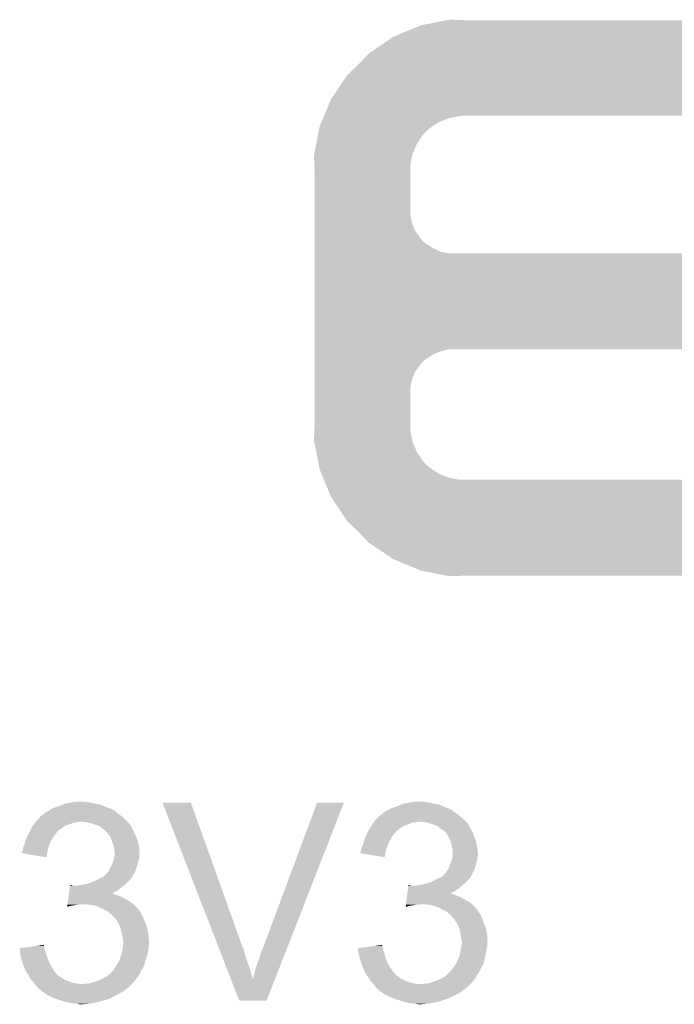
# Model space of a CAD drawing. Extents: x -1.3 to 24.2, y -3.9 to 39.7.
# Tile 10 of 48: x 7.8 to 11, y 2.2 to 7.1. Entities that reach past the tile are written whole.
import ezdxf

# ---------------------------------------------------------------- set-up
doc = ezdxf.new("R2010")
doc.units = 0
doc.layers.add('5V_TO_3V3_CLICK_V100_GTO', color=12, linetype='CONTINUOUS')

msp = doc.modelspace()

# ---------------------------------------------------------------- linework, layer by layer
at = {"layer": '5V_TO_3V3_CLICK_V100_GTO'}
for points in [[(9.707182, 7.018018), (9.756142, 7.03834), (13.637262, 7.018018), (13.607908, 7.03834)], [(9.756142, 7.03834), (9.769062, 7.040878), (13.607908, 7.03834), (13.604242, 7.040878)], [(9.769062, 7.040878), (9.846648, 7.056118), (13.604242, 7.040878), (13.566142, 7.056118)], [(9.846648, 7.056118), (9.88545, 7.06374), (13.566142, 7.056118), (13.525502, 7.06374)], [(9.88545, 7.06374), (9.898382, 7.06628), (9.97204, 7.06374), (9.898382, 7.06628)], [(9.58088, 6.95452), (9.62152, 6.98246), (13.6906, 6.95452), (13.671258, 6.98246)], [(9.62152, 6.98246), (9.633758, 6.98754), (13.671258, 6.98246), (13.66774, 6.98754)], [(9.633758, 6.98754), (9.707182, 7.018018), (13.66774, 6.98754), (13.637262, 7.018018)], [(9.52546, 6.916418), (9.58088, 6.95452), (13.70584, 6.916418), (13.6906, 6.95452)], [(9.477826, 6.875778), (9.499602, 6.89864), (13.71346, 6.875778), (13.709174, 6.89864)], [(9.499602, 6.89864), (9.52546, 6.916418), (13.709174, 6.89864), (13.70584, 6.916418)], [(9.395462, 6.7945), (9.4488, 6.8453), (13.713458, 6.7945), (13.713458, 6.8453)], [(9.4488, 6.8453), (9.477826, 6.875778), (13.713458, 6.8453), (13.71346, 6.875778)], [(9.372976, 6.761476), (9.395462, 6.7945), (13.713458, 6.761476), (13.713458, 6.7945)], [(9.321098, 6.68528), (9.372976, 6.761476), (13.682976, 6.68528), (13.713458, 6.761476)], [(9.293094, 6.62432), (9.314182, 6.675122), (13.622016, 6.62432), (13.672818, 6.675122)], [(9.314182, 6.675122), (9.321098, 6.68528), (13.672818, 6.675122), (13.682976, 6.68528)], [(9.280442, 6.59384), (9.293094, 6.62432), (13.545816, 6.59384), (13.622016, 6.62432)], [(9.258302, 6.540502), (9.266734, 6.560818), (9.813638, 6.540502), (9.84504, 6.560818)], [(9.266734, 6.560818), (9.275168, 6.581138), (9.84504, 6.560818), (9.893298, 6.581138)], [(9.275168, 6.581138), (9.279386, 6.5913), (9.893298, 6.581138), (9.94664, 6.5913)], [(9.279386, 6.5913), (9.280442, 6.59384), (9.94664, 6.5913), (9.97204, 6.59384)], [(9.249318, 6.494778), (9.25331, 6.5151), (9.76376, 6.494778), (9.781538, 6.5151)], [(9.25331, 6.5151), (9.256804, 6.53288), (9.781538, 6.5151), (9.801858, 6.53288)], [(9.256804, 6.53288), (9.258302, 6.540502), (9.801858, 6.53288), (9.813638, 6.540502)], [(9.231356, 6.403338), (9.240836, 6.4516), (9.7155, 6.403338), (9.73582, 6.4516)], [(9.240836, 6.4516), (9.249318, 6.494778), (9.73582, 6.4516), (9.76376, 6.494778)], [(9.23036, 6.398262), (9.231356, 6.403338), (9.714484, 6.398262), (9.7155, 6.403338)], [(9.231938, 6.352538), (9.23036, 6.398262), (9.70534, 6.352538), (9.714484, 6.398262)], [(9.2329, 6.3246), (9.231938, 6.352538), (9.70534, 6.3246), (9.70534, 6.352538)], [(9.2329, 6.106158), (9.2329, 6.3246), (9.70534, 6.106158), (9.70534, 6.3246)], [(9.2329, 6.065518), (9.2329, 6.106158), (9.712962, 6.065518), (9.70534, 6.106158)], [(9.2329, 6.027418), (9.2329, 6.065518), (9.728202, 6.027418), (9.712962, 6.065518)], [(9.2329, 5.99186), (9.2329, 6.027418), (9.7536, 5.99186), (9.728202, 6.027418)], [(9.2329, 5.976618), (9.2329, 5.99186), (9.766302, 5.976618), (9.7536, 5.99186)], [(9.2329, 5.96392), (9.2329, 5.976618), (9.781542, 5.96392), (9.766302, 5.976618)], [(9.2329, 5.94106), (9.2329, 5.96392), (9.817102, 5.94106), (9.781542, 5.96392)], [(9.2329, 5.92328), (9.2329, 5.94106), (9.855202, 5.92328), (9.817102, 5.94106)], [(9.2329, 5.91566), (9.2329, 5.92328), (9.893302, 5.91566), (9.855202, 5.92328)], [(9.2329, 5.908038), (9.2329, 5.91566), (13.566142, 5.908038), (13.525502, 5.91566)], [(9.2329, 5.890258), (9.2329, 5.908038), (13.604242, 5.890258), (13.566142, 5.908038)], [(9.2329, 5.8674), (9.2329, 5.890258), (13.63726, 5.8674), (13.604242, 5.890258)], [(9.2329, 5.854702), (9.2329, 5.8674), (13.652498, 5.854702), (13.63726, 5.8674)], [(9.2329, 5.839458), (9.2329, 5.854702), (13.66774, 5.839458), (13.652498, 5.854702)], [(9.2329, 5.8039), (9.2329, 5.839458), (13.6906, 5.8039), (13.66774, 5.839458)], [(9.2329, 5.765798), (9.2329, 5.8039), (13.70584, 5.765798), (13.6906, 5.8039)], [(9.2329, 5.725158), (9.2329, 5.765798), (13.71346, 5.725158), (13.70584, 5.765798)], [(9.2329, 5.610856), (9.2329, 5.725158), (13.713458, 5.610856), (13.71346, 5.725158)], [(9.2329, 5.53466), (9.2329, 5.610856), (13.682978, 5.53466), (13.713458, 5.610856)], [(9.2329, 5.476238), (9.2329, 5.53466), (13.622016, 5.476238), (13.682978, 5.53466)], [(9.2329, 5.44322), (9.2329, 5.476238), (13.545816, 5.44322), (13.622016, 5.476238)], [(9.2329, 5.433058), (9.2329, 5.44322), (9.855198, 5.433058), (9.893296, 5.44322)], [(9.2329, 5.417818), (9.2329, 5.433058), (9.8171, 5.417818), (9.855198, 5.433058)], [(9.2329, 5.39496), (9.2329, 5.417818), (9.78154, 5.39496), (9.8171, 5.417818)], [(9.2329, 5.382258), (9.2329, 5.39496), (9.766298, 5.382258), (9.78154, 5.39496)], [(9.2329, 5.36702), (9.2329, 5.382258), (9.7536, 5.36702), (9.766298, 5.382258)], [(9.2329, 5.33146), (9.2329, 5.36702), (9.7282, 5.33146), (9.7536, 5.36702)], [(9.2329, 5.293358), (9.2329, 5.33146), (9.71296, 5.293358), (9.7282, 5.33146)], [(9.2329, 5.252718), (9.2329, 5.293358), (9.70534, 5.252718), (9.71296, 5.293358)], [(9.2329, 5.0673), (9.2329, 5.252718), (9.70534, 5.0673), (9.70534, 5.252718)], [(9.232024, 5.041898), (9.2329, 5.0673), (9.70534, 5.041898), (9.70534, 5.0673)], [(9.23036, 4.993642), (9.232024, 5.041898), (9.714534, 4.993642), (9.70534, 5.041898)], [(9.23136, 4.988558), (9.23036, 4.993642), (9.715502, 4.988558), (9.714534, 4.993642)], [(9.240838, 4.9403), (9.23136, 4.988558), (9.735822, 4.9403), (9.715502, 4.988558)], [(9.249322, 4.897118), (9.240838, 4.9403), (9.76376, 4.897118), (9.735822, 4.9403)], [(9.253312, 4.876798), (9.249322, 4.897118), (9.78154, 4.876798), (9.76376, 4.897118)], [(9.256804, 4.85902), (9.253312, 4.876798), (9.801862, 4.85902), (9.78154, 4.876798)], [(9.2583, 4.851402), (9.256804, 4.85902), (9.813636, 4.851402), (9.801862, 4.85902)], [(9.266736, 4.83108), (9.2583, 4.851402), (9.84504, 4.83108), (9.813636, 4.851402)], [(9.275172, 4.81076), (9.266736, 4.83108), (9.893302, 4.81076), (9.84504, 4.83108)], [(9.279388, 4.8006), (9.275172, 4.81076), (9.946642, 4.8006), (9.893302, 4.81076)], [(9.283606, 4.790438), (9.279388, 4.8006), (13.566142, 4.790438), (13.525502, 4.8006)], [(9.289932, 4.775198), (9.283606, 4.790438), (13.604242, 4.775198), (13.566142, 4.790438)], [(9.299422, 4.752338), (9.289932, 4.775198), (13.637262, 4.752338), (13.604242, 4.775198)], [(9.305746, 4.7371), (9.299422, 4.752338), (13.6525, 4.7371), (13.637262, 4.752338)], [(9.31102, 4.724396), (9.305746, 4.7371), (13.66774, 4.724396), (13.6525, 4.7371)], [(9.31418, 4.71678), (9.31102, 4.724396), (13.672638, 4.71678), (13.66774, 4.724396)], [(9.332808, 4.68884), (9.31418, 4.71678), (13.6906, 4.68884), (13.672638, 4.71678)], [(9.358208, 4.650738), (9.332808, 4.68884), (13.70584, 4.650738), (13.6906, 4.68884)], [(9.385302, 4.610098), (9.358208, 4.650738), (13.71346, 4.610098), (13.70584, 4.650738)], [(9.39546, 4.59486), (9.385302, 4.610098), (13.713458, 4.59486), (13.71346, 4.610098)], [(9.4488, 4.54406), (9.39546, 4.59486), (13.713458, 4.54406), (13.713458, 4.59486)], [(9.494766, 4.495796), (9.4488, 4.54406), (13.713458, 4.495796), (13.713458, 4.54406)], [(9.499598, 4.490722), (9.494766, 4.495796), (13.711428, 4.490722), (13.713458, 4.495796)], [(9.606282, 4.4196), (9.499598, 4.490722), (13.682976, 4.4196), (13.711428, 4.490722)], [(9.621518, 4.409442), (9.606282, 4.4196), (13.672818, 4.409442), (13.682976, 4.4196)], [(9.743906, 4.35864), (9.621518, 4.409442), (13.622016, 4.35864), (13.672818, 4.409442)], [(9.756138, 4.353562), (9.743906, 4.35864), (13.60932, 4.353562), (13.622016, 4.35864)], [(9.88545, 4.32816), (9.756138, 4.353562), (13.545816, 4.32816), (13.60932, 4.353562)], [(9.898378, 4.32562), (9.88545, 4.32816), (9.898378, 4.32562), (9.97204, 4.32816)], [(7.973058, 3.19278), (7.991342, 3.200398), (8.19785, 3.19278), (8.178802, 3.200398)], [(7.991342, 3.200398), (8.003542, 3.20548), (8.178802, 3.200398), (8.1534, 3.20548)], [(8.003542, 3.20548), (8.02894, 3.21056), (8.1534, 3.20548), (8.130538, 3.21056)], [(8.02894, 3.21056), (8.04164, 3.2131), (8.130538, 3.21056), (8.11276, 3.2131)], [(8.04164, 3.2131), (8.061962, 3.21564), (8.11276, 3.2131), (8.097522, 3.21564)], [(8.483636, 3.210544), (8.48363, 3.210558), (8.623304, 3.210544), (8.48363, 3.210558)], [(8.758586, 2.501896), (8.483636, 3.210544), (8.8773, 2.501896), (8.623304, 3.210544)], [(8.98144, 2.5019), (9.245604, 3.21053), (9.100846, 2.5019), (9.377668, 3.21053)], [(9.245604, 3.21053), (9.245616, 3.21056), (9.377668, 3.21053), (9.245616, 3.21056)], [(9.6393, 3.19278), (9.659106, 3.200398), (9.866626, 3.19278), (9.847582, 3.200398)], [(9.659106, 3.200398), (9.672322, 3.20548), (9.847582, 3.200398), (9.82218, 3.20548)], [(9.672322, 3.20548), (9.69772, 3.21056), (9.82218, 3.20548), (9.799318, 3.21056)], [(9.69772, 3.21056), (9.71042, 3.2131), (9.799318, 3.21056), (9.78154, 3.2131)], [(9.71042, 3.2131), (9.730742, 3.21564), (9.78154, 3.2131), (9.76376, 3.21564)], [(7.891786, 3.149606), (7.894324, 3.152142), (8.274804, 3.149606), (8.271254, 3.152142)], [(7.894324, 3.152142), (7.899396, 3.15468), (8.271254, 3.152142), (8.2677, 3.15468)], [(7.899396, 3.15468), (7.8994, 3.154682), (8.2677, 3.15468), (8.267698, 3.154682)], [(7.8994, 3.154682), (7.90448, 3.15976), (8.267698, 3.154682), (8.26135, 3.15976)], [(7.90448, 3.15976), (7.912102, 3.16484), (8.26135, 3.15976), (8.255, 3.16484)], [(7.912102, 3.16484), (7.922262, 3.169922), (8.255, 3.16484), (8.248648, 3.169922)], [(7.922262, 3.169922), (7.929874, 3.174998), (8.248648, 3.169922), (8.242302, 3.174998)], [(7.929874, 3.174998), (7.929878, 3.175), (8.242302, 3.174998), (8.242296, 3.175)], [(7.929878, 3.175), (7.934104, 3.177536), (8.242296, 3.175), (8.232158, 3.177536)], [(7.934104, 3.177536), (7.938308, 3.180058), (8.232158, 3.177536), (8.23214, 3.180058)], [(7.938308, 3.180058), (7.938346, 3.18008), (8.23214, 3.180058), (8.229604, 3.18008)], [(7.938346, 3.18008), (7.94258, 3.18262), (8.229604, 3.18008), (8.223254, 3.18262)], [(7.94258, 3.18262), (7.973058, 3.19278), (8.223254, 3.18262), (8.19785, 3.19278)], [(9.558024, 3.149602), (9.5631, 3.152142), (9.942574, 3.149602), (9.939526, 3.152142)], [(9.5631, 3.152142), (9.565638, 3.15468), (9.939526, 3.152142), (9.93648, 3.15468)], [(9.565638, 3.15468), (9.57072, 3.15976), (9.93648, 3.15468), (9.92886, 3.15976)], [(9.57072, 3.15976), (9.578342, 3.16484), (9.92886, 3.15976), (9.92124, 3.16484)], [(9.578342, 3.16484), (9.598654, 3.174998), (9.92124, 3.16484), (9.908542, 3.174998)], [(9.598654, 3.174998), (9.598658, 3.175), (9.908542, 3.174998), (9.908538, 3.175)], [(9.598658, 3.175), (9.602892, 3.17754), (9.908538, 3.175), (9.900924, 3.17754)], [(9.602892, 3.17754), (9.607118, 3.180076), (9.900924, 3.17754), (9.89838, 3.180076)], [(9.607118, 3.180076), (9.61136, 3.18262), (9.89838, 3.180076), (9.892022, 3.18262)], [(9.61136, 3.18262), (9.6393, 3.19278), (9.892022, 3.18262), (9.866626, 3.19278)], [(7.846694, 3.098798), (7.850504, 3.103878), (8.008618, 3.098798), (8.0264, 3.103878)], [(7.850504, 3.103878), (7.856218, 3.111498), (8.0264, 3.103878), (8.044178, 3.111498)], [(7.856218, 3.111498), (7.858124, 3.11404), (8.044178, 3.111498), (8.06196, 3.11404)], [(7.858124, 3.11404), (7.86003, 3.11658), (8.06196, 3.11404), (8.074658, 3.11658)], [(7.86003, 3.11658), (7.86384, 3.12166), (8.31088, 3.11658), (8.3058, 3.12166)], [(7.86384, 3.12166), (7.882314, 3.141978), (8.3058, 3.12166), (8.285482, 3.141978)], [(7.882314, 3.141978), (7.889246, 3.1496), (8.285482, 3.141978), (8.274812, 3.1496)], [(7.889246, 3.1496), (7.891786, 3.149606), (8.274812, 3.1496), (8.274804, 3.149606)], [(8.110218, 3.11404), (8.084822, 3.11658), (8.31342, 3.11404), (8.31088, 3.11658)], [(8.133078, 3.10896), (8.110218, 3.11404), (8.3185, 3.10896), (8.31342, 3.11404)], [(8.1534, 3.10134), (8.133078, 3.10896), (8.32358, 3.10134), (8.3185, 3.10896)], [(9.514836, 3.098798), (9.518224, 3.103878), (9.677398, 3.098798), (9.69518, 3.103878)], [(9.518224, 3.103878), (9.523304, 3.111498), (9.69518, 3.103878), (9.712958, 3.111498)], [(9.523304, 3.111498), (9.524998, 3.11404), (9.712958, 3.111498), (9.73074, 3.11404)], [(9.524998, 3.11404), (9.526692, 3.11658), (9.73074, 3.11404), (9.743438, 3.11658)], [(9.526692, 3.11658), (9.530082, 3.121662), (9.979662, 3.11658), (9.97458, 3.121662)], [(9.530082, 3.121662), (9.535162, 3.126742), (9.97458, 3.121662), (9.9695, 3.126742)], [(9.535162, 3.126742), (9.5504, 3.14198), (9.9695, 3.126742), (9.95172, 3.14198)], [(9.5504, 3.14198), (9.558024, 3.149602), (9.95172, 3.14198), (9.942574, 3.149602)], [(9.778998, 3.11404), (9.753602, 3.11658), (9.982202, 3.11404), (9.979662, 3.11658)], [(9.801858, 3.10896), (9.778998, 3.11404), (9.987282, 3.10896), (9.982202, 3.11404)], [(9.801864, 3.108958), (9.801858, 3.10896), (9.987282, 3.108958), (9.987282, 3.10896)], [(9.82218, 3.10134), (9.801864, 3.108958), (9.991516, 3.10134), (9.987282, 3.108958)], [(7.82193, 3.05308), (7.82701, 3.06324), (7.95528, 3.05308), (7.9629, 3.06324)], [(7.82701, 3.06324), (7.83082, 3.07086), (7.9629, 3.06324), (7.96798, 3.07086)], [(7.83082, 3.07086), (7.83209, 3.073398), (7.96798, 3.07086), (7.970518, 3.073398)], [(7.83209, 3.073398), (7.83844, 3.0861), (7.970518, 3.073398), (7.988302, 3.0861)], [(7.83844, 3.0861), (7.840982, 3.09118), (7.988302, 3.0861), (7.996428, 3.09118)], [(7.840982, 3.09118), (7.846694, 3.098798), (7.996428, 3.09118), (8.008618, 3.098798)], [(8.171178, 3.096262), (8.1534, 3.10134), (8.326964, 3.096262), (8.32358, 3.10134)], [(8.18388, 3.0861), (8.171178, 3.096262), (8.333738, 3.0861), (8.326964, 3.096262)], [(8.183886, 3.086096), (8.18388, 3.0861), (8.33374, 3.086096), (8.333738, 3.0861)], [(8.187274, 3.083554), (8.183886, 3.086096), (8.333744, 3.083554), (8.33374, 3.086096)], [(8.194038, 3.07848), (8.187274, 3.083554), (8.337128, 3.07848), (8.333744, 3.083554)], [(8.19658, 3.07594), (8.194038, 3.07848), (8.33882, 3.07594), (8.337128, 3.07848)], [(8.199114, 3.073406), (8.19658, 3.07594), (8.339834, 3.073406), (8.33882, 3.07594)], [(8.201652, 3.0734), (8.199114, 3.073406), (8.339836, 3.0734), (8.339834, 3.073406)], [(8.210366, 3.06324), (8.201652, 3.0734), (8.3439, 3.06324), (8.339836, 3.0734)], [(8.2169, 3.05562), (8.210366, 3.06324), (8.34771, 3.05562), (8.3439, 3.06324)], [(8.222344, 3.048), (8.2169, 3.05562), (8.35152, 3.048), (8.34771, 3.05562)], [(9.488802, 3.053078), (9.49198, 3.060702), (9.621518, 3.053078), (9.629142, 3.060702)], [(9.49198, 3.060702), (9.493458, 3.063238), (9.629142, 3.060702), (9.631678, 3.063238)], [(9.493458, 3.063238), (9.497904, 3.07086), (9.631678, 3.063238), (9.63676, 3.07086)], [(9.497904, 3.07086), (9.499384, 3.073398), (9.63676, 3.07086), (9.639298, 3.073398)], [(9.499384, 3.073398), (9.506794, 3.0861), (9.639298, 3.073398), (9.657082, 3.0861)], [(9.506794, 3.0861), (9.509758, 3.09118), (9.657082, 3.0861), (9.665208, 3.09118)], [(9.509758, 3.09118), (9.514836, 3.098798), (9.665208, 3.09118), (9.677398, 3.098798)], [(9.837418, 3.09626), (9.82218, 3.10134), (9.994338, 3.09626), (9.991516, 3.10134)], [(9.85012, 3.0861), (9.837418, 3.09626), (9.999982, 3.0861), (9.994338, 3.09626)], [(9.853512, 3.083556), (9.85012, 3.0861), (10.00252, 3.083556), (9.999982, 3.0861)], [(9.86028, 3.07848), (9.853512, 3.083556), (10.004214, 3.07848), (10.00252, 3.083556)], [(9.864094, 3.075938), (9.86028, 3.07848), (10.00506, 3.075938), (10.004214, 3.07848)], [(9.867894, 3.073404), (9.864094, 3.075938), (10.006582, 3.073404), (10.00506, 3.075938)], [(9.870432, 3.0734), (9.867894, 3.073404), (10.006584, 3.0734), (10.006582, 3.073404)], [(9.879146, 3.06324), (9.870432, 3.0734), (10.01268, 3.06324), (10.006584, 3.0734)], [(9.88568, 3.05562), (9.879146, 3.06324), (10.015222, 3.05562), (10.01268, 3.06324)], [(9.890034, 3.048002), (9.88568, 3.05562), (10.01776, 3.048002), (10.015222, 3.05562)], [(7.802882, 3.002282), (7.80842, 3.022598), (7.925928, 3.002282), (7.93496, 3.022598)], [(7.80842, 3.022598), (7.8105, 3.03022), (7.93496, 3.022598), (7.939314, 3.03022)], [(7.8105, 3.03022), (7.815578, 3.040378), (7.939314, 3.03022), (7.945118, 3.040378)], [(7.815578, 3.040378), (7.82193, 3.05308), (7.945118, 3.040378), (7.95528, 3.05308)], [(8.229598, 3.037844), (8.222344, 3.048), (8.355874, 3.037844), (8.35152, 3.048)], [(8.231778, 3.030218), (8.229598, 3.037844), (8.35914, 3.030218), (8.355874, 3.037844)], [(8.234678, 3.02006), (8.231778, 3.030218), (8.36168, 3.02006), (8.35914, 3.030218)], [(8.239034, 3.0099), (8.234678, 3.02006), (8.36422, 3.0099), (8.36168, 3.02006)], [(8.242298, 3.002282), (8.239034, 3.0099), (8.365744, 3.002282), (8.36422, 3.0099)], [(9.471662, 3.002282), (9.4772, 3.022598), (9.594708, 3.002282), (9.60374, 3.022598)], [(9.4772, 3.022598), (9.47928, 3.030222), (9.60374, 3.022598), (9.608096, 3.030222)], [(9.47928, 3.030222), (9.483512, 3.04038), (9.608096, 3.030222), (9.6139, 3.04038)], [(9.483512, 3.04038), (9.488802, 3.053078), (9.6139, 3.04038), (9.621518, 3.053078)], [(9.89584, 3.037842), (9.890034, 3.048002), (10.022114, 3.037842), (10.01776, 3.048002)], [(9.899108, 3.030218), (9.89584, 3.037842), (10.02538, 3.030218), (10.022114, 3.037842)], [(9.90346, 3.020062), (9.899108, 3.030218), (10.02792, 3.020062), (10.02538, 3.030218)], [(9.906364, 3.0099), (9.90346, 3.020062), (10.03046, 3.0099), (10.02792, 3.020062)], [(9.90854, 3.002282), (9.906364, 3.0099), (10.031984, 3.002282), (10.03046, 3.0099)], [(7.79018, 2.961658), (7.790182, 2.964184), (7.915482, 2.961658), (7.915904, 2.964184)], [(7.912078, 2.941324), (7.79018, 2.961658), (7.912078, 2.941324), (7.915482, 2.961658)], [(7.790182, 2.964184), (7.793988, 2.9718), (7.915904, 2.964184), (7.91718, 2.9718)], [(7.793988, 2.9718), (7.79526, 2.974344), (7.91718, 2.9718), (7.917872, 2.974344)], [(7.79526, 2.981962), (7.7978, 2.992122), (7.91995, 2.981962), (7.92272, 2.992122)], [(7.79526, 2.974344), (7.79526, 2.981962), (7.917872, 2.974344), (7.91995, 2.981962)], [(7.7978, 2.992122), (7.80161, 2.99974), (7.92272, 2.992122), (7.924798, 2.99974)], [(7.80161, 2.99974), (7.802882, 3.002282), (7.924798, 2.99974), (7.925928, 3.002282)], [(8.24484, 2.98704), (8.242298, 3.002282), (8.368792, 2.98704), (8.365744, 3.002282)], [(8.24535, 2.984498), (8.24484, 2.98704), (8.3693, 2.984498), (8.368792, 2.98704)], [(8.24738, 2.974342), (8.24535, 2.984498), (8.369298, 2.974342), (8.3693, 2.984498)], [(8.24738, 2.948942), (8.24738, 2.974342), (8.369298, 2.948942), (8.369298, 2.974342)], [(9.45896, 2.961658), (9.458962, 2.964184), (9.581722, 2.961658), (9.582144, 2.964184)], [(9.578318, 2.941324), (9.45896, 2.961658), (9.578318, 2.941324), (9.581722, 2.961658)], [(9.458962, 2.964184), (9.4615, 2.969264), (9.582144, 2.964184), (9.582994, 2.969264)], [(9.4615, 2.971798), (9.461502, 2.974342), (9.58342, 2.971798), (9.584344, 2.974342)], [(9.4615, 2.969264), (9.4615, 2.971798), (9.582994, 2.969264), (9.58342, 2.971798)], [(9.461502, 2.974342), (9.464038, 2.98196), (9.584344, 2.974342), (9.587114, 2.98196)], [(9.464038, 2.98196), (9.46658, 2.992122), (9.587114, 2.98196), (9.59081, 2.992122)], [(9.46658, 2.992122), (9.47039, 2.99974), (9.59081, 2.992122), (9.59358, 2.99974)], [(9.47039, 2.99974), (9.471662, 3.002282), (9.59358, 2.99974), (9.594708, 3.002282)], [(9.91108, 2.98704), (9.90854, 3.002282), (10.035032, 2.98704), (10.031984, 3.002282)], [(9.91159, 2.9845), (9.91108, 2.98704), (10.03554, 2.9845), (10.035032, 2.98704)], [(9.91362, 2.974342), (9.91159, 2.9845), (10.03667, 2.974342), (10.03554, 2.9845)], [(9.91362, 2.961638), (9.91362, 2.974342), (10.03808, 2.961638), (10.03667, 2.974342)], [(9.91362, 2.948942), (9.91362, 2.961638), (10.03808, 2.948942), (10.03808, 2.961638)], [(8.234676, 2.905756), (8.23722, 2.910842), (8.361678, 2.905756), (8.362404, 2.910842)], [(8.23722, 2.910842), (8.241452, 2.923538), (8.362404, 2.910842), (8.36422, 2.923538)], [(8.241452, 2.923538), (8.24484, 2.9337), (8.36422, 2.923538), (8.367604, 2.9337)], [(8.24484, 2.9337), (8.245686, 2.938778), (8.367604, 2.9337), (8.369298, 2.938778)], [(8.245686, 2.938778), (8.24738, 2.948942), (8.369298, 2.938778), (8.369298, 2.948942)], [(9.901554, 2.90576), (9.90346, 2.91084), (10.02792, 2.90576), (10.02937, 2.91084)], [(9.90346, 2.91084), (9.907692, 2.923538), (10.02937, 2.91084), (10.033, 2.923538)], [(9.907692, 2.923538), (9.91108, 2.9337), (10.033, 2.923538), (10.034692, 2.9337)], [(9.91108, 2.9337), (9.911926, 2.93878), (10.034692, 2.9337), (10.03554, 2.93878)], [(9.911926, 2.93878), (9.913618, 2.948938), (10.03554, 2.93878), (10.03808, 2.948938)], [(9.913618, 2.948938), (9.91362, 2.948942), (10.03808, 2.948938), (10.03808, 2.948942)], [(8.194042, 2.847342), (8.211816, 2.865118), (8.33533, 2.847342), (8.346438, 2.865118)], [(8.211816, 2.865118), (8.216902, 2.870204), (8.346438, 2.865118), (8.348344, 2.870204)], [(8.216902, 2.870204), (8.234676, 2.905756), (8.348344, 2.870204), (8.361678, 2.905756)], [(9.872982, 2.857502), (9.88314, 2.870202), (10.008868, 2.857502), (10.01522, 2.870202)], [(9.88314, 2.870202), (9.892664, 2.885438), (10.01522, 2.870202), (10.02284, 2.885438)], [(9.892664, 2.885438), (9.89584, 2.890518), (10.02284, 2.885438), (10.024108, 2.890518)], [(9.89584, 2.890518), (9.901554, 2.90576), (10.024108, 2.890518), (10.02792, 2.90576)], [(8.1153, 2.811782), (8.130536, 2.81686), (8.303262, 2.811782), (8.30834, 2.81686)], [(8.130536, 2.81686), (8.138158, 2.8194), (8.30834, 2.81686), (8.311514, 2.8194)], [(8.138158, 2.8194), (8.155298, 2.827018), (8.311514, 2.8194), (8.321038, 2.827018)], [(8.155298, 2.827018), (8.16102, 2.82956), (8.321038, 2.827018), (8.322944, 2.82956)], [(8.16102, 2.82956), (8.174734, 2.837178), (8.322944, 2.82956), (8.32866, 2.837178)], [(8.174734, 2.837178), (8.183874, 2.842254), (8.32866, 2.837178), (8.333734, 2.842254)], [(8.183874, 2.842254), (8.183886, 2.84226), (8.333734, 2.842254), (8.333734, 2.84226)], [(8.183886, 2.84226), (8.186426, 2.842264), (8.333734, 2.84226), (8.333734, 2.842264)], [(8.186426, 2.842264), (8.190222, 2.844796), (8.333734, 2.842264), (8.33374, 2.844796)], [(8.190222, 2.844796), (8.194042, 2.847342), (8.33374, 2.844796), (8.33533, 2.847342)], [(9.781538, 2.81178), (9.798472, 2.81686), (9.971022, 2.81178), (9.97712, 2.81686)], [(9.798472, 2.81686), (9.80694, 2.8194), (9.97712, 2.81686), (9.979658, 2.8194)], [(9.80694, 2.8194), (9.842502, 2.83718), (9.979658, 2.8194), (9.997438, 2.83718)], [(9.842502, 2.83718), (9.852654, 2.842256), (9.997438, 2.83718), (9.999978, 2.842256)], [(9.852654, 2.842256), (9.852664, 2.84226), (9.999978, 2.842256), (9.99998, 2.84226)], [(9.852664, 2.84226), (9.855206, 2.842264), (9.99998, 2.84226), (9.999984, 2.842264)], [(9.855206, 2.842264), (9.859008, 2.8448), (9.999984, 2.842264), (10.002518, 2.8448)], [(9.859008, 2.8448), (9.862822, 2.847342), (10.002518, 2.8448), (10.003788, 2.847342)], [(9.862822, 2.847342), (9.872982, 2.857502), (10.003788, 2.847342), (10.008868, 2.857502)], [(8.023146, 2.76352), (8.024962, 2.776222), (8.234766, 2.76352), (8.25754, 2.776222)], [(8.024962, 2.776222), (8.026778, 2.78892), (8.25754, 2.776222), (8.277858, 2.78892)], [(8.026778, 2.78892), (8.028596, 2.80162), (8.277858, 2.78892), (8.292676, 2.80162)], [(8.028596, 2.80162), (8.028958, 2.804158), (8.041644, 2.80162), (8.036564, 2.804158)], [(8.028958, 2.804158), (8.02896, 2.80416), (8.036564, 2.804158), (8.02896, 2.80416)], [(8.059422, 2.80162), (8.07466, 2.80416), (8.292676, 2.80162), (8.29564, 2.80416)], [(8.07466, 2.80416), (8.092438, 2.8067), (8.29564, 2.80416), (8.29818, 2.8067)], [(8.092438, 2.8067), (8.1153, 2.811782), (8.29818, 2.8067), (8.303262, 2.811782)], [(9.690354, 2.76352), (9.691868, 2.776222), (9.901012, 2.76352), (9.92632, 2.776222)], [(9.691868, 2.776222), (9.693382, 2.78892), (9.92632, 2.776222), (9.946638, 2.78892)], [(9.693382, 2.78892), (9.694896, 2.80162), (9.946638, 2.78892), (9.959338, 2.80162)], [(9.694896, 2.80162), (9.695198, 2.804158), (9.707884, 2.80162), (9.702804, 2.804158)], [(9.695198, 2.804158), (9.6952, 2.80416), (9.702804, 2.804158), (9.6952, 2.80416)], [(9.728202, 2.80162), (9.74344, 2.80416), (9.959338, 2.80162), (9.961878, 2.80416)], [(9.74344, 2.80416), (9.743454, 2.804162), (9.961878, 2.80416), (9.961882, 2.804162)], [(9.743454, 2.804162), (9.76122, 2.8067), (9.961882, 2.804162), (9.964926, 2.8067)], [(9.76122, 2.8067), (9.781538, 2.81178), (9.964926, 2.8067), (9.971022, 2.81178)], [(8.015516, 2.71018), (8.016968, 2.72034), (8.340272, 2.71018), (8.32866, 2.72034)], [(8.016968, 2.72034), (8.020602, 2.74574), (8.32866, 2.72034), (8.282942, 2.74574)], [(8.020602, 2.74574), (8.021692, 2.75336), (8.282942, 2.74574), (8.26262, 2.75336)], [(8.021692, 2.75336), (8.022418, 2.75844), (8.26262, 2.75336), (8.247382, 2.75844)], [(8.022418, 2.75844), (8.023146, 2.763518), (8.247382, 2.75844), (8.237224, 2.763518)], [(8.023146, 2.763518), (8.023146, 2.76352), (8.237224, 2.763518), (8.234766, 2.76352)], [(9.683994, 2.71018), (9.685204, 2.72034), (10.009052, 2.71018), (9.99744, 2.72034)], [(9.685204, 2.72034), (9.688234, 2.74574), (9.99744, 2.72034), (9.951722, 2.74574)], [(9.688234, 2.74574), (9.689142, 2.75336), (9.951722, 2.74574), (9.9314, 2.75336)], [(9.689142, 2.75336), (9.689748, 2.75844), (9.9314, 2.75336), (9.916162, 2.75844)], [(9.689748, 2.75844), (9.690354, 2.763518), (9.916162, 2.75844), (9.906004, 2.763518)], [(9.690354, 2.763518), (9.690354, 2.76352), (9.906004, 2.763518), (9.901012, 2.76352)], [(8.013704, 2.697512), (8.014426, 2.70256), (8.013704, 2.697512), (8.031478, 2.70256)], [(8.014426, 2.70256), (8.014788, 2.7051), (8.031478, 2.70256), (8.04926, 2.7051)], [(8.014788, 2.7051), (8.015152, 2.70764), (8.04926, 2.7051), (8.064498, 2.70764)], [(8.015152, 2.70764), (8.015514, 2.710178), (8.077196, 2.70764), (8.084818, 2.710178)], [(8.015514, 2.710178), (8.015516, 2.71018), (8.084818, 2.710178), (8.097522, 2.71018)], [(8.128002, 2.70764), (8.097522, 2.71018), (8.343176, 2.70764), (8.340272, 2.71018)], [(8.155938, 2.70256), (8.128002, 2.70764), (8.34898, 2.70256), (8.343176, 2.70764)], [(8.1788, 2.6924), (8.155938, 2.70256), (8.358012, 2.6924), (8.34898, 2.70256)], [(8.2042, 2.6797), (8.1788, 2.6924), (8.3693, 2.6797), (8.358012, 2.6924)], [(8.20928, 2.67716), (8.2042, 2.6797), (8.37184, 2.67716), (8.3693, 2.6797)], [(8.214356, 2.674622), (8.20928, 2.67716), (8.373532, 2.674622), (8.37184, 2.67716)], [(8.219442, 2.669538), (8.214356, 2.674622), (8.37692, 2.669538), (8.373532, 2.674622)], [(8.224518, 2.664462), (8.219442, 2.669538), (8.37946, 2.664462), (8.37692, 2.669538)], [(9.682484, 2.697512), (9.683084, 2.70256), (9.682484, 2.697512), (9.700258, 2.70256)], [(9.683084, 2.70256), (9.683388, 2.7051), (9.700258, 2.70256), (9.71804, 2.7051)], [(9.683388, 2.7051), (9.68369, 2.70764), (9.71804, 2.7051), (9.730738, 2.70764)], [(9.68369, 2.70764), (9.683994, 2.71018), (9.743438, 2.70764), (9.753598, 2.71018)], [(9.79678, 2.70764), (9.766302, 2.71018), (10.011956, 2.70764), (10.009052, 2.71018)], [(9.822178, 2.70256), (9.79678, 2.70764), (10.01776, 2.70256), (10.011956, 2.70764)], [(9.84758, 2.6924), (9.822178, 2.70256), (10.02679, 2.6924), (10.01776, 2.70256)], [(9.865358, 2.68224), (9.84758, 2.6924), (10.035818, 2.68224), (10.02679, 2.6924)], [(9.8713, 2.679694), (9.865358, 2.68224), (10.03808, 2.679694), (10.035818, 2.68224)], [(9.877228, 2.677154), (9.8713, 2.679694), (10.038084, 2.677154), (10.03808, 2.679694)], [(9.883136, 2.674622), (9.877228, 2.677154), (10.039772, 2.674622), (10.038084, 2.677154)], [(9.893298, 2.664462), (9.883136, 2.674622), (10.046546, 2.664462), (10.039772, 2.674622)], [(8.23214, 2.65938), (8.224518, 2.664462), (8.382, 2.65938), (8.37946, 2.664462)], [(8.23722, 2.6543), (8.23214, 2.65938), (8.38454, 2.6543), (8.382, 2.65938)], [(8.254998, 2.63652), (8.23722, 2.6543), (8.39216, 2.63652), (8.38454, 2.6543)], [(8.2677, 2.61366), (8.254998, 2.63652), (8.402322, 2.61366), (8.39216, 2.63652)], [(9.90092, 2.65938), (9.893298, 2.664462), (10.049934, 2.65938), (10.046546, 2.664462)], [(9.903462, 2.65684), (9.90092, 2.65938), (10.051628, 2.65684), (10.049934, 2.65938)], [(9.905686, 2.6543), (9.903462, 2.65684), (10.05332, 2.6543), (10.051628, 2.65684)], [(9.92124, 2.636522), (9.905686, 2.6543), (10.06094, 2.636522), (10.05332, 2.6543)], [(9.921242, 2.63652), (9.92124, 2.636522), (10.06094, 2.63652), (10.06094, 2.636522)], [(9.936478, 2.613662), (9.921242, 2.63652), (10.06856, 2.613662), (10.06094, 2.63652)], [(8.277858, 2.590802), (8.2677, 2.61366), (8.409178, 2.590802), (8.402322, 2.61366)], [(8.278424, 2.58826), (8.277858, 2.590802), (8.40994, 2.58826), (8.409178, 2.590802)], [(8.28294, 2.567938), (8.278424, 2.58826), (8.413328, 2.567938), (8.40994, 2.58826)], [(9.93648, 2.61366), (9.936478, 2.613662), (10.06856, 2.61366), (10.06856, 2.613662)], [(9.946638, 2.590802), (9.93648, 2.61366), (10.077704, 2.590802), (10.06856, 2.61366)], [(9.947204, 2.588258), (9.946638, 2.590802), (10.07872, 2.588258), (10.077704, 2.590802)], [(9.95172, 2.567938), (9.947204, 2.588258), (10.082108, 2.567938), (10.07872, 2.588258)], [(8.285844, 2.557782), (8.28294, 2.567938), (8.41502, 2.557782), (8.413328, 2.567938)], [(8.28802, 2.550164), (8.285844, 2.557782), (8.415566, 2.550164), (8.41502, 2.557782)], [(8.28802, 2.534924), (8.28802, 2.550164), (8.416654, 2.534924), (8.415566, 2.550164)], [(8.290558, 2.527302), (8.28802, 2.534924), (8.417198, 2.527302), (8.416654, 2.534924)], [(8.29056, 2.522222), (8.290558, 2.527302), (8.41756, 2.522222), (8.417198, 2.527302)], [(8.29056, 2.519678), (8.29056, 2.522222), (8.417558, 2.519678), (8.41756, 2.522222)], [(9.953172, 2.557778), (9.95172, 2.567938), (10.0838, 2.557778), (10.082108, 2.567938)], [(9.95426, 2.55016), (9.953172, 2.557778), (10.0838, 2.55016), (10.0838, 2.557778)], [(9.9568, 2.53492), (9.95426, 2.55016), (10.0838, 2.53492), (10.0838, 2.55016)], [(9.959338, 2.527302), (9.9568, 2.53492), (10.0838, 2.527302), (10.0838, 2.53492)], [(9.95934, 2.519682), (9.959338, 2.527302), (10.0838, 2.519682), (10.0838, 2.527302)], [(7.78004, 2.49428), (7.819858, 2.499356), (7.901942, 2.49428), (7.90194, 2.499356)], [(7.780322, 2.491738), (7.78004, 2.49428), (7.901942, 2.491738), (7.901942, 2.49428)], [(7.781166, 2.48412), (7.780322, 2.491738), (7.904478, 2.48412), (7.901942, 2.491738)], [(7.78229, 2.473962), (7.781166, 2.48412), (7.90702, 2.473962), (7.904478, 2.48412)], [(7.78482, 2.4511), (7.78229, 2.473962), (7.91464, 2.4511), (7.90702, 2.473962)], [(7.819858, 2.499356), (7.859706, 2.504436), (7.90194, 2.499356), (7.899402, 2.504436)], [(7.859706, 2.504436), (7.8994, 2.509496), (7.899402, 2.504436), (7.8994, 2.509496)], [(8.281092, 2.4638), (8.288018, 2.489198), (8.409938, 2.4638), (8.41502, 2.489198)], [(8.288018, 2.489198), (8.28802, 2.489202), (8.41502, 2.489198), (8.41502, 2.489202)], [(8.28802, 2.489202), (8.289076, 2.501896), (8.41502, 2.489202), (8.41502, 2.501896)], [(8.289076, 2.501896), (8.289712, 2.509518), (8.41502, 2.501896), (8.417558, 2.509518)], [(8.289712, 2.509518), (8.29056, 2.519678), (8.417558, 2.509518), (8.417558, 2.519678)], [(8.759572, 2.499354), (8.758586, 2.501896), (8.877306, 2.499354), (8.8773, 2.501896)], [(8.761542, 2.494276), (8.759572, 2.499354), (8.88238, 2.494276), (8.877306, 2.499354)], [(8.7645, 2.486656), (8.761542, 2.494276), (8.88492, 2.486656), (8.88238, 2.494276)], [(8.767456, 2.479038), (8.7645, 2.486656), (8.884922, 2.479038), (8.88492, 2.486656)], [(8.78815, 2.4257), (8.767456, 2.479038), (8.9027, 2.4257), (8.884922, 2.479038)], [(8.96874, 2.471422), (8.98144, 2.5019), (9.088942, 2.471422), (9.100846, 2.5019)], [(9.446262, 2.494258), (9.486216, 2.499358), (9.569882, 2.494258), (9.568182, 2.499358)], [(9.446544, 2.491736), (9.446262, 2.494258), (9.57072, 2.491736), (9.569882, 2.494258)], [(9.44739, 2.484116), (9.446544, 2.491736), (9.570722, 2.484116), (9.57072, 2.491736)], [(9.44852, 2.473958), (9.44739, 2.484116), (9.575802, 2.473958), (9.570722, 2.484116)], [(9.4488, 2.471422), (9.44852, 2.473958), (9.576366, 2.471422), (9.575802, 2.473958)], [(9.486216, 2.499358), (9.525982, 2.504434), (9.568182, 2.499358), (9.56818, 2.504434)], [(9.525982, 2.504434), (9.545882, 2.506974), (9.56818, 2.504434), (9.565646, 2.506974)], [(9.545882, 2.506974), (9.56564, 2.509496), (9.565646, 2.506974), (9.56564, 2.509496)], [(9.94964, 2.4638), (9.95426, 2.4892), (10.07618, 2.4638), (10.08126, 2.4892)], [(9.95426, 2.4892), (9.956376, 2.501898), (10.08126, 2.4892), (10.0838, 2.501898)], [(9.956376, 2.501898), (9.95934, 2.519682), (10.0838, 2.501898), (10.0838, 2.519682)], [(7.7851, 2.448562), (7.78482, 2.4511), (7.915656, 2.448562), (7.91464, 2.4511)], [(7.792722, 2.425698), (7.7851, 2.448562), (7.9248, 2.425698), (7.915656, 2.448562)], [(7.7978, 2.41046), (7.792722, 2.425698), (7.933266, 2.41046), (7.9248, 2.425698)], [(8.26008, 2.41554), (8.272782, 2.43586), (8.395426, 2.41554), (8.40123, 2.43586)], [(8.272782, 2.43586), (8.27659, 2.44856), (8.40123, 2.43586), (8.40486, 2.44856)], [(8.27659, 2.44856), (8.2804, 2.46126), (8.40486, 2.44856), (8.40909, 2.46126)], [(8.2804, 2.46126), (8.281092, 2.4638), (8.40909, 2.46126), (8.409938, 2.4638)], [(8.79899, 2.39776), (8.78815, 2.4257), (8.912858, 2.39776), (8.9027, 2.4257)], [(8.950958, 2.41808), (8.961122, 2.44348), (9.068104, 2.41808), (9.078026, 2.44348)], [(8.961122, 2.44348), (8.96874, 2.471422), (9.078026, 2.44348), (9.088942, 2.471422)], [(9.453318, 2.451098), (9.4488, 2.471422), (9.580882, 2.451098), (9.576366, 2.471422)], [(9.45388, 2.448562), (9.453318, 2.451098), (9.581898, 2.448562), (9.580882, 2.451098)], [(9.461502, 2.425698), (9.45388, 2.448562), (9.59104, 2.425698), (9.581898, 2.448562)], [(9.46658, 2.41046), (9.461502, 2.425698), (9.599508, 2.41046), (9.59104, 2.425698)], [(9.92886, 2.415542), (9.93902, 2.43586), (10.064206, 2.415542), (10.070012, 2.43586)], [(9.93902, 2.43586), (9.944098, 2.448558), (10.070012, 2.43586), (10.07364, 2.448558)], [(9.944098, 2.448558), (9.94918, 2.461262), (10.07364, 2.448558), (10.075756, 2.461262)], [(9.94918, 2.461262), (9.94964, 2.4638), (10.075756, 2.461262), (10.07618, 2.4638)], [(7.810864, 2.37998), (7.7978, 2.41046), (7.9502, 2.37998), (7.933266, 2.41046)], [(7.81304, 2.374902), (7.810864, 2.37998), (7.954646, 2.374902), (7.9502, 2.37998)], [(8.23214, 2.3749), (8.237218, 2.379978), (8.37438, 2.3749), (8.37692, 2.379978)], [(8.237218, 2.379978), (8.242302, 2.385062), (8.37692, 2.379978), (8.380308, 2.385062)], [(8.242302, 2.385062), (8.248394, 2.395218), (8.380308, 2.385062), (8.387078, 2.395218)], [(8.248394, 2.395218), (8.24992, 2.39776), (8.387078, 2.395218), (8.388166, 2.39776)], [(8.24992, 2.39776), (8.258626, 2.412998), (8.388166, 2.39776), (8.3947, 2.412998)], [(8.258626, 2.412998), (8.26008, 2.41554), (8.3947, 2.412998), (8.395426, 2.41554)], [(8.820608, 2.342044), (8.79899, 2.39776), (8.9281, 2.342044), (8.912858, 2.39776)], [(8.938258, 2.37236), (8.94334, 2.392678), (9.050244, 2.37236), (9.05818, 2.392678)], [(8.94334, 2.392678), (8.950958, 2.41808), (9.05818, 2.392678), (9.068104, 2.41808)], [(9.469846, 2.40284), (9.46658, 2.41046), (9.60374, 2.40284), (9.599508, 2.41046)], [(9.479644, 2.37998), (9.469846, 2.40284), (9.61898, 2.37998), (9.60374, 2.40284)], [(9.48182, 2.374902), (9.479644, 2.37998), (9.622792, 2.374902), (9.61898, 2.37998)], [(9.89838, 2.3749), (9.903462, 2.379982), (10.042524, 2.3749), (10.0457, 2.379982)], [(9.903462, 2.379982), (9.908542, 2.385062), (10.0457, 2.379982), (10.04824, 2.385062)], [(9.908542, 2.385062), (9.914634, 2.39522), (10.04824, 2.385062), (10.05332, 2.39522)], [(9.914634, 2.39522), (9.916158, 2.39776), (10.05332, 2.39522), (10.05477, 2.39776)], [(9.916158, 2.39776), (9.927042, 2.412998), (10.05477, 2.39776), (10.06348, 2.412998)], [(9.927042, 2.412998), (9.92886, 2.415542), (10.06348, 2.412998), (10.064206, 2.415542)], [(7.8232, 2.3622), (7.81304, 2.374902), (7.965766, 2.3622), (7.954646, 2.374902)], [(7.82447, 2.35966), (7.8232, 2.3622), (7.967988, 2.35966), (7.965766, 2.3622)], [(7.824474, 2.359654), (7.82447, 2.35966), (7.970526, 2.359654), (7.967988, 2.35966)], [(7.827012, 2.354578), (7.824474, 2.359654), (7.975602, 2.354578), (7.970526, 2.359654)], [(7.83082, 2.34696), (7.827012, 2.354578), (7.988302, 2.34696), (7.975602, 2.354578)], [(7.835394, 2.33934), (7.83082, 2.34696), (8.001002, 2.33934), (7.988302, 2.34696)], [(7.838438, 2.334264), (7.835394, 2.33934), (8.012846, 2.334264), (8.001002, 2.33934)], [(7.841828, 2.33172), (7.838438, 2.334264), (8.01878, 2.33172), (8.012846, 2.334264)], [(7.848596, 2.32664), (7.841828, 2.33172), (8.032328, 2.32664), (8.01878, 2.33172)], [(8.138158, 2.3241), (8.161018, 2.33172), (8.338816, 2.3241), (8.345348, 2.33172)], [(8.161018, 2.33172), (8.18388, 2.34188), (8.345348, 2.33172), (8.35406, 2.34188)], [(8.18388, 2.34188), (8.20928, 2.354582), (8.35406, 2.34188), (8.36313, 2.354582)], [(8.20928, 2.354582), (8.214992, 2.35966), (8.36313, 2.354582), (8.366758, 2.35966)], [(8.214992, 2.35966), (8.23214, 2.3749), (8.366758, 2.35966), (8.37438, 2.3749)], [(8.862056, 2.235214), (8.820608, 2.342044), (8.996668, 2.235214), (9.0384, 2.342044)], [(8.9281, 2.342044), (8.928106, 2.344426), (9.0384, 2.342044), (9.039332, 2.344426)], [(8.928106, 2.344426), (8.93064, 2.346966), (9.039332, 2.344426), (9.040324, 2.346966)], [(8.93064, 2.346966), (8.930642, 2.352044), (9.040324, 2.346966), (9.042308, 2.352044)], [(8.930642, 2.352044), (8.93318, 2.357122), (9.042308, 2.352044), (9.04429, 2.357122)], [(8.93318, 2.357122), (8.938258, 2.37236), (9.04429, 2.357122), (9.050244, 2.37236)], [(9.48944, 2.362198), (9.48182, 2.374902), (9.632326, 2.362198), (9.622792, 2.374902)], [(9.491134, 2.35966), (9.48944, 2.362198), (9.63423, 2.35966), (9.632326, 2.362198)], [(9.491138, 2.359654), (9.491134, 2.35966), (9.639306, 2.359654), (9.63423, 2.35966)], [(9.494522, 2.35458), (9.491138, 2.359654), (9.644382, 2.35458), (9.639306, 2.359654)], [(9.499602, 2.34696), (9.494522, 2.35458), (9.654542, 2.34696), (9.644382, 2.35458)], [(9.507218, 2.334262), (9.499602, 2.34696), (9.679938, 2.334262), (9.654542, 2.34696)], [(9.50976, 2.33172), (9.507218, 2.334262), (9.685022, 2.33172), (9.679938, 2.334262)], [(9.514838, 2.32664), (9.50976, 2.33172), (9.700262, 2.32664), (9.685022, 2.33172)], [(9.806942, 2.324102), (9.82726, 2.33172), (10.007602, 2.324102), (10.014132, 2.33172)], [(9.82726, 2.33172), (9.852662, 2.34188), (10.014132, 2.33172), (10.02284, 2.34188)], [(9.852662, 2.34188), (9.87552, 2.354582), (10.02284, 2.34188), (10.030098, 2.354582)], [(9.87552, 2.354582), (9.881232, 2.35966), (10.030098, 2.354582), (10.033, 2.35966)], [(9.881232, 2.35966), (9.89838, 2.3749), (10.033, 2.35966), (10.042524, 2.3749)], [(7.849868, 2.3241), (7.848596, 2.32664), (8.039102, 2.3241), (8.032328, 2.32664)], [(7.85241, 2.31902), (7.849868, 2.3241), (8.064498, 2.31902), (8.039102, 2.3241)], [(7.853678, 2.316484), (7.85241, 2.31902), (8.089858, 2.316484), (8.064498, 2.31902)], [(7.853682, 2.31648), (7.853678, 2.316484), (8.089898, 2.31648), (8.089858, 2.316484)], [(7.863842, 2.30632), (7.853682, 2.31648), (8.323572, 2.30632), (8.332282, 2.31648)], [(7.863848, 2.306314), (7.863842, 2.30632), (8.321034, 2.306314), (8.323572, 2.30632)], [(7.871462, 2.2987), (7.863848, 2.306314), (8.31342, 2.2987), (8.321034, 2.306314)], [(7.873994, 2.296166), (7.871462, 2.2987), (8.309618, 2.296166), (8.31342, 2.2987)], [(7.874, 2.29363), (7.873994, 2.296166), (8.305814, 2.29363), (8.309618, 2.296166)], [(7.874018, 2.293618), (7.874, 2.29363), (8.305798, 2.293618), (8.305814, 2.29363)], [(7.884682, 2.285998), (7.874018, 2.293618), (8.298178, 2.285998), (8.305798, 2.293618)], [(7.906006, 2.27076), (7.884682, 2.285998), (8.27278, 2.27076), (8.298178, 2.285998)], [(8.089898, 2.31648), (8.097524, 2.316482), (8.332282, 2.31648), (8.332284, 2.316482)], [(8.097524, 2.316482), (8.102604, 2.31902), (8.332284, 2.316482), (8.33446, 2.31902)], [(8.117842, 2.31902), (8.138158, 2.3241), (8.33446, 2.31902), (8.338816, 2.3241)], [(9.516744, 2.3241), (9.514838, 2.32664), (9.707882, 2.3241), (9.700262, 2.32664)], [(9.520556, 2.31902), (9.516744, 2.3241), (9.730742, 2.31902), (9.707882, 2.3241)], [(9.52246, 2.316482), (9.520556, 2.31902), (9.75612, 2.316482), (9.730742, 2.31902)], [(9.522462, 2.31648), (9.52246, 2.316482), (9.756138, 2.31648), (9.75612, 2.316482)], [(9.530078, 2.30886), (9.522462, 2.31648), (9.99236, 2.30886), (9.99998, 2.31648)], [(9.532618, 2.303784), (9.530078, 2.30886), (9.987284, 2.303784), (9.99236, 2.30886)], [(9.532622, 2.30378), (9.532618, 2.303784), (9.98728, 2.30378), (9.987284, 2.303784)], [(9.537704, 2.298698), (9.532622, 2.30378), (9.979658, 2.298698), (9.98728, 2.30378)], [(9.542782, 2.29362), (9.537704, 2.298698), (9.974578, 2.29362), (9.979658, 2.298698)], [(9.542782, 2.293618), (9.542782, 2.29362), (9.974574, 2.293618), (9.974578, 2.29362)], [(9.55802, 2.28092), (9.542782, 2.293618), (9.957646, 2.28092), (9.974574, 2.293618)], [(9.56158, 2.278378), (9.55802, 2.28092), (9.954258, 2.278378), (9.957646, 2.28092)], [(9.756138, 2.31648), (9.763762, 2.316482), (9.99998, 2.31648), (9.999982, 2.316482)], [(9.763762, 2.316482), (9.771384, 2.31902), (9.999982, 2.316482), (10.00252, 2.31902)], [(9.786622, 2.31902), (9.806934, 2.3241), (10.00252, 2.31902), (10.007602, 2.3241)], [(9.806934, 2.3241), (9.806942, 2.324102), (10.007602, 2.3241), (10.007602, 2.324102)], [(7.90956, 2.26822), (7.906006, 2.27076), (8.2677, 2.26822), (8.27278, 2.27076)], [(7.924798, 2.258062), (7.90956, 2.26822), (8.247384, 2.258062), (8.2677, 2.26822)], [(7.93073, 2.25552), (7.924798, 2.258062), (8.242302, 2.25552), (8.247384, 2.258062)], [(7.942582, 2.25044), (7.93073, 2.25552), (8.23341, 2.25044), (8.242302, 2.25552)], [(7.956812, 2.245358), (7.942582, 2.25044), (8.224518, 2.245358), (8.23341, 2.25044)], [(7.97103, 2.24028), (7.956812, 2.245358), (8.20674, 2.24028), (8.224518, 2.245358)], [(7.97814, 2.23774), (7.97103, 2.24028), (8.199118, 2.23774), (8.20674, 2.24028)], [(7.99592, 2.23266), (7.97814, 2.23774), (8.183878, 2.23266), (8.199118, 2.23774)], [(8.013698, 2.22758), (7.99592, 2.23266), (8.161018, 2.22758), (8.183878, 2.23266)], [(8.996664, 2.2352), (8.862056, 2.235214), (8.996664, 2.2352), (8.996668, 2.235214)], [(9.572244, 2.27076), (9.56158, 2.278378), (9.94156, 2.27076), (9.954258, 2.278378)], [(9.575798, 2.26822), (9.572244, 2.27076), (9.93648, 2.26822), (9.94156, 2.27076)], [(9.593578, 2.25806), (9.575798, 2.26822), (9.91616, 2.25806), (9.93648, 2.26822)], [(9.611362, 2.25044), (9.593578, 2.25806), (9.90092, 2.25044), (9.91616, 2.25806)], [(9.625592, 2.245358), (9.611362, 2.25044), (9.890758, 2.245358), (9.90092, 2.25044)], [(9.63981, 2.24028), (9.625592, 2.245358), (9.87298, 2.24028), (9.890758, 2.245358)], [(9.64692, 2.23774), (9.63981, 2.24028), (9.866206, 2.23774), (9.87298, 2.24028)], [(9.66343, 2.23266), (9.64692, 2.23774), (9.852658, 2.23266), (9.866206, 2.23774)], [(9.679938, 2.22758), (9.66343, 2.23266), (9.829798, 2.22758), (9.852658, 2.23266)], [(8.02894, 2.22504), (8.013698, 2.22758), (8.149588, 2.22504), (8.161018, 2.22758)], [(8.04164, 2.2225), (8.02894, 2.22504), (8.138158, 2.2225), (8.149588, 2.22504)], [(8.054338, 2.21996), (8.04164, 2.2225), (8.1153, 2.21996), (8.138158, 2.2225)], [(8.074658, 2.217422), (8.067036, 2.21996), (8.087382, 2.217422), (8.1153, 2.21996)], [(8.087362, 2.21742), (8.074658, 2.217422), (8.087362, 2.21742), (8.087382, 2.217422)], [(9.71042, 2.2225), (9.679938, 2.22758), (9.806938, 2.2225), (9.829798, 2.22758)], [(9.723118, 2.21996), (9.71042, 2.2225), (9.78154, 2.21996), (9.806938, 2.2225)], [(9.743438, 2.21742), (9.733278, 2.21996), (9.756142, 2.21742), (9.78154, 2.21996)]]:
    msp.add_solid(points, dxfattribs=at)

doc.saveas('drawing.dxf')
